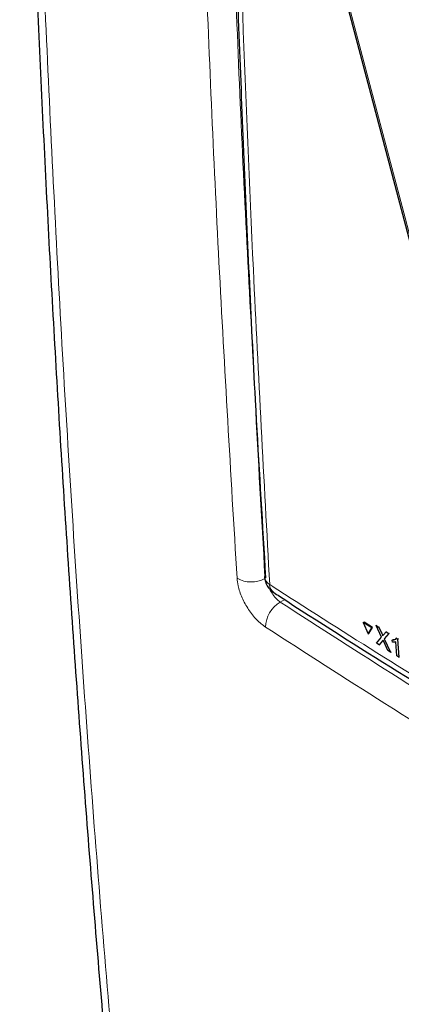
# Paper-space layout 'Blatt2' of a CAD drawing. Header units: millimetres. Extents: x 5 to 418, y 2 to 292.
# Tile 4 of 73: x 91 to 104, y 143 to 176. Entities that reach past the tile are written whole.
import ezdxf

# ---------------------------------------------------------------- set-up
doc = ezdxf.new("R2010")
doc.units = ezdxf.units.MM

psp = doc.layouts.new('Blatt2')

# ---------------------------------------------------------------- linework, layer by layer
at = {"color": 7, "linetype": 'Continuous', "lineweight": 25}
for p, q in [((101.446, 178.854), (104.617, 166.859)), ((99.37, 157.261), (99.37, 157.253)), ((102.659, 155.734), (102.684, 155.749)), ((102.971, 155.569), (102.684, 155.749)), ((102.659, 155.734), (102.821, 155.355)), ((102.947, 155.554), (102.659, 155.734)), ((102.821, 155.355), (102.947, 155.554)), ((102.845, 155.37), (102.971, 155.569)), ((102.947, 155.554), (102.971, 155.569)), ((103.086, 155.632), (103.11, 155.647)), ((103.269, 155.249), (103.086, 155.632)), ((103.086, 155.632), (103.174, 155.576)), ((103.11, 155.647), (103.115, 155.644)), ((103.174, 155.576), (103.199, 155.591)), ((103.174, 155.576), (103.275, 155.367)), ((103.336, 155.328), (103.417, 155.425)), ((103.417, 155.425), (103.44, 155.439)), ((103.417, 155.425), (103.506, 155.369)), ((102.821, 155.355), (102.845, 155.37)), ((103.096, 155.044), (103.269, 155.249)), ((103.296, 155.119), (103.186, 154.988)), ((103.482, 154.803), (103.342, 155.096)), ((103.506, 155.369), (103.358, 155.192)), ((103.358, 155.192), (103.382, 155.207)), ((103.358, 155.192), (103.57, 154.748)), ((103.506, 155.369), (103.53, 155.383)), ((103.626, 155.149), (103.649, 155.163)), ((103.63, 155.077), (103.626, 155.149)), ((103.65, 155.164), (103.726, 155.177)), ((103.774, 154.62), (103.745, 155.092)), ((103.76, 155.21), (103.784, 155.224)), ((103.76, 155.21), (103.803, 155.183)), ((103.803, 155.183), (103.827, 155.198)), ((103.803, 155.183), (103.841, 154.579)), ((103.186, 154.988), (103.096, 155.044)), ((103.186, 154.988), (103.21, 155.003)), ((103.57, 154.748), (103.482, 154.803)), ((103.57, 154.748), (103.594, 154.762)), ((103.841, 154.579), (103.774, 154.62)), ((103.841, 154.579), (103.864, 154.593))]:
    psp.add_line(p, q, dxfattribs=at)
at = {"color": 7, "linetype": 'Continuous', "lineweight": 18}
for p, q in [((100.044, 156.497), (99.894, 156.41)), ((103.275, 155.367), (103.298, 155.381)), ((103.296, 155.119), (103.32, 155.133))]:
    psp.add_line(p, q, dxfattribs=at)
at = {"color": 7, "linetype": 'Continuous', "lineweight": 18, "flags": 128}
psp.add_lwpolyline([(101.533, 178.742), (101.653, 178.288), (102.133, 176.472), (104.053, 169.207), (104.703, 166.746)], dxfattribs=at)
at = {"color": 7, "linetype": 'Continuous', "lineweight": 18}
for centre, radius, start, end in [((98.92, 158.047), 0.963, 240.8712, 298.2505), ((99.702, 157.291), 0.334, 186.5592, 240.6653), ((99.868, 156.998), 0.33, 179.6975, 234.3198), ((100.37, 155.571), 0.965, 119.5742, 179.6438)]:
    psp.add_arc(centre, radius, start, end, dxfattribs=at)
at = {"color": 7, "linetype": 'Continuous', "lineweight": 25}
psp.add_arc((100.036, 157.291), 0.667, 183.291, 237.1402, dxfattribs=at)
for points, knots in [([(91.208, 194.574), (91.23, 193.555), (91.306, 190.003), (91.498, 183.799), (91.8, 176.006), (92.183, 168.148), (92.638, 160.36), (93.165, 152.618), (93.766, 144.915), (94.441, 137.263), (95.155, 129.977), (95.913, 123.027), (96.438, 118.624), (96.702, 116.408)], [0, 0, 0, 0, 0.0379238, 0.1321314, 0.2319786, 0.3308473, 0.4293961, 0.5284029, 0.6274062, 0.7264083, 0.8254184, 0.9121166, 1, 1, 1, 1]), ([(98.066, 190.098), (98.079, 189.419), (98.149, 185.94), (98.345, 179.706), (98.657, 171.401), (99.001, 163.917), (99.27, 159.222), (99.382, 157.261)], [0, 0, 0, 0, 0.0612246, 0.3135931, 0.5660969, 0.8186987, 1, 1, 1, 1]), ([(99.678, 156.733), (99.74, 156.692), (101.091, 155.804), (103.804, 154.104), (107.819, 151.637), (111.912, 149.215), (116.07, 146.835), (120.302, 144.499), (123.925, 142.552), (126.166, 141.4), (126.946, 140.999)], [0, 0, 0, 0, 0.007316, 0.159791, 0.31208, 0.464128, 0.615833, 0.767297, 0.919011, 1, 1, 1, 1]), ([(103.275, 155.367), (103.281, 155.353), (103.29, 155.333), (103.301, 155.308), (103.304, 155.297), (103.305, 155.292)], [0, 0, 0, 0, 0.561277, 0.781763, 1, 1, 1, 1]), ([(103.318, 155.145), (103.314, 155.14), (103.307, 155.132), (103.3, 155.123), (103.296, 155.119)], [0, 0, 0, 0, 0.560002, 1, 1, 1, 1]), ([(103.305, 155.292), (103.311, 155.299), (103.321, 155.311), (103.331, 155.323), (103.336, 155.328)], [0, 0, 0, 0, 0.56, 1, 1, 1, 1]), ([(103.342, 155.096), (103.337, 155.105), (103.33, 155.122), (103.322, 155.138), (103.318, 155.145)], [0, 0, 0, 0, 0.56, 1, 1, 1, 1]), ([(103.626, 155.149), (103.657, 155.15), (103.713, 155.152), (103.746, 155.192), (103.76, 155.21)], [0, 0, 0, 0, 0.560427, 1, 1, 1, 1]), ([(103.745, 155.092), (103.725, 155.084), (103.691, 155.072), (103.649, 155.076), (103.63, 155.077)], [0, 0, 0, 0, 0.559686, 1, 1, 1, 1])]:
    psp.add_open_spline(points, degree=3, knots=knots, dxfattribs=at)
at = {"color": 7, "linetype": 'Continuous', "lineweight": 18}
for points, knots in [([(91.476, 194.098), (91.569, 190.468), (91.755, 183.207), (92.209, 172.39), (92.793, 161.62), (93.52, 150.908), (94.389, 140.293), (95.495, 128.62), (96.431, 120.576), (96.966, 115.989)], [0, 0, 0, 0, 0.13542, 0.27084, 0.407692, 0.544545, 0.681438, 0.818332, 1, 1, 1, 1]), ([(98.451, 157.206), (98.242, 160.704), (97.823, 167.702), (97.337, 178.753), (97.132, 186.346), (97.024, 190.37)], [0, 0, 0, 0, 0.319671, 0.639406, 1, 1, 1, 1]), ([(97.987, 190.362), (98.095, 186.34), (98.3, 178.753), (98.785, 167.71), (99.204, 160.718), (99.413, 157.221)], [0, 0, 0, 0, 0.360594, 0.680264, 1, 1, 1, 1]), ([(98.226, 189.837), (98.234, 189.479), (98.275, 187.692), (98.473, 180.201), (98.858, 169.58), (99.35, 160.489), (99.539, 156.999)], [0, 0, 0, 0, 0.032288, 0.161438, 0.678067, 1, 1, 1, 1]), ([(101.532, 178.803), (102.751, 177.944), (105.193, 176.223), (108.864, 173.988), (112.527, 171.993), (114.943, 170.907), (116.153, 170.362)], [0, 0, 0, 0, 0.250822, 0.502682, 0.750834, 1, 1, 1, 1]), ([(116.169, 170.292), (114.96, 170.836), (112.541, 171.925), (109.696, 173.472), (107.249, 174.912), (105.197, 176.199), (103.155, 177.576), (101.936, 178.452), (101.533, 178.742)], [0, 0, 0, 0, 0.248647, 0.497289, 0.581143, 0.749036, 0.916929, 1, 1, 1, 1]), ([(98.451, 157.206), (98.46, 157.125), (98.484, 156.922), (98.609, 156.557), (98.827, 156.16), (99.104, 155.806), (99.305, 155.653), (99.405, 155.577)], [0, 0, 0, 0, 0.142557, 0.356669, 0.570896, 0.785425, 1, 1, 1, 1]), ([(99.894, 156.41), (99.845, 156.449), (99.749, 156.528), (99.616, 156.705), (99.532, 156.839), (99.508, 156.905), (99.508, 156.906)], [0, 0, 0, 0, 0.332532, 0.664631, 0.996388, 1, 1, 1, 1]), ([(99.539, 156.999), (99.834, 156.809), (101.312, 155.856), (104.007, 154.157), (107.662, 151.922), (111.382, 149.716), (115.164, 147.541), (118.996, 145.406), (122.869, 143.309), (125.489, 141.945), (126.799, 141.262)], [0, 0, 0, 0, 0.034565, 0.172831, 0.311096, 0.449399, 0.587812, 0.726262, 0.863113, 1, 1, 1, 1]), ([(99.894, 156.41), (101.21, 155.563), (104.047, 153.737), (108.519, 150.994), (113.297, 148.176), (118.177, 145.419), (122.925, 142.838), (126.083, 141.203), (127.548, 140.445)], [0, 0, 0, 0, 0.150956, 0.325426, 0.499897, 0.674467, 0.849037, 1, 1, 1, 1]), ([(127.115, 139.58), (125.647, 140.339), (122.482, 141.978), (117.725, 144.563), (112.835, 147.326), (108.048, 150.15), (103.566, 152.898), (100.724, 154.728), (99.405, 155.577)], [0, 0, 0, 0, 0.150964, 0.325534, 0.500104, 0.674574, 0.849044, 1, 1, 1, 1])]:
    psp.add_open_spline(points, degree=3, knots=knots, dxfattribs=at)

doc.saveas('drawing.dxf')
